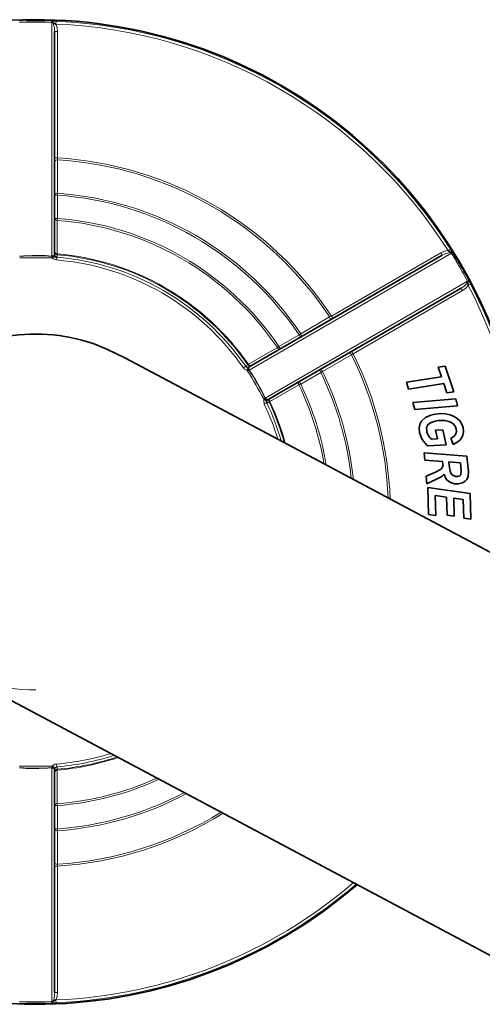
# Model space of a CAD drawing. Extents: x 0 to 420, y 0 to 297.
# Tile 15 of 39: x 186.74 to 190.05, y 180.75 to 187.78. Entities that reach past the tile are written whole.
import ezdxf

# ---------------------------------------------------------------- set-up
doc = ezdxf.new("R2010")
doc.units = 0

msp = doc.modelspace()

# ---------------------------------------------------------------- linework, layer by layer
at = {"color": 7, "lineweight": 13, "ltscale": 0.001246}
for p, q in [((186.742142, 187.771332), (186.791946, 187.772629)), ((186.92366, 187.772629), (186.973465, 187.771332)), ((189.835037, 186.119202), (189.861084, 186.076721)), ((186.791946, 180.760849), (186.742142, 180.762146)), ((186.973465, 180.762146), (186.92366, 180.760849))]:
    msp.add_line(p, q, dxfattribs=at)
at = {"color": 7, "lineweight": 13, "ltscale": 0.001239}
for p, q in [((186.792328, 187.763229), (186.742798, 187.761932)), ((186.972809, 187.761932), (186.923279, 187.763229)), ((189.942245, 185.914734), (189.918594, 185.958282)), ((186.742798, 180.771545), (186.792328, 180.770248)), ((186.923279, 180.770248), (186.972809, 180.771545))]:
    msp.add_line(p, q, dxfattribs=at)
at = {"color": 7, "lineweight": 13, "ltscale": 0.003274}
for p, q in [((186.923279, 187.763229), (186.792328, 187.763229)), ((189.918594, 185.958282), (189.853119, 186.071686)), ((186.792328, 180.770248), (186.923279, 180.770248))]:
    msp.add_line(p, q, dxfattribs=at)
at = {"color": 7, "lineweight": 13, "ltscale": 0.041736}
for p, q in [((186.972809, 186.092499), (186.972809, 187.761932)), ((189.82724, 186.113922), (188.38147, 185.279205)), ((188.49646, 185.080032), (189.942245, 185.914734)), ((186.972809, 180.771545), (186.972809, 182.440979))]:
    msp.add_line(p, q, dxfattribs=at)
at = {"color": 7, "lineweight": 13, "ltscale": 1.3e-05}
for p, q in [((186.973465, 187.771332), (186.973984, 187.771301)), ((186.978638, 187.761032), (186.978394, 187.760559)), ((189.944382, 185.909241), (189.943848, 185.909225)), ((189.950699, 185.918869), (189.950943, 185.918427)), ((188.38147, 185.279205), (188.381088, 185.27887)), ((188.49646, 185.080032), (188.495972, 185.079865)), ((186.973984, 180.762177), (186.973465, 180.762146)), ((186.978394, 180.772919), (186.978638, 180.772446))]:
    msp.add_line(p, q, dxfattribs=at)
at = {"color": 7, "lineweight": 13, "ltscale": 0.000715}
for p, q in [((186.973984, 187.771301), (187.002563, 187.770355)), ((189.819656, 186.143921), (189.834778, 186.119629)), ((189.950943, 185.918427), (189.964417, 185.893188)), ((187.002563, 180.763123), (186.973984, 180.762177))]:
    msp.add_line(p, q, dxfattribs=at)
at = {"color": 7, "lineweight": 13, "ltscale": 4.2e-05}
for p, q in [((186.978638, 187.761032), (186.977112, 187.761688)), ((189.824875, 186.117523), (189.823547, 186.11853)), ((189.943848, 185.909225), (189.944168, 185.910889)), ((189.944382, 185.909241), (189.944168, 185.910889)), ((186.977112, 180.77179), (186.978638, 180.772446))]:
    msp.add_line(p, q, dxfattribs=at)
at = {"color": 7, "lineweight": 13, "ltscale": 4.3e-05}
for p, q in [((186.978394, 187.760559), (186.977112, 187.761688)), ((189.824875, 186.117523), (189.823257, 186.118073)), ((186.977112, 180.77179), (186.978394, 180.772919))]:
    msp.add_line(p, q, dxfattribs=at)
at = {"color": 7, "lineweight": 35, "ltscale": 0.000635}
for p, q in [((187.001724, 187.750397), (186.978638, 187.761032)), ((189.823547, 186.11853), (189.802795, 186.133194)), ((189.946701, 185.883942), (189.944382, 185.909241)), ((186.978638, 180.772446), (187.001724, 180.783081))]:
    msp.add_line(p, q, dxfattribs=at)
at = {"color": 7, "lineweight": 13, "ltscale": 0.000499}
for p, q in [((187.00174, 187.750397), (187.002563, 187.770355)), ((187.002563, 180.763123), (187.00174, 180.783081))]:
    msp.add_line(p, q, dxfattribs=at)
at = {"color": 7, "lineweight": 13, "ltscale": 0.0005}
for p, q in [((187.012817, 187.698227), (186.992798, 187.698227)), ((187.012817, 186.795288), (186.992798, 186.795288)), ((187.012817, 186.528137), (186.992798, 186.528137)), ((186.992798, 186.362625), (187.012817, 186.362625)), ((189.80278, 186.133209), (189.819656, 186.143921)), ((187.00705, 186.065903), (187.008713, 186.085846)), ((189.752075, 186.116714), (189.76207, 186.099396)), ((189.907059, 185.848251), (189.897064, 185.86557)), ((189.946701, 185.883911), (189.964417, 185.893188)), ((188.970093, 185.665253), (188.980087, 185.647919)), ((188.748749, 185.514359), (188.738754, 185.531677)), ((188.595398, 185.448914), (188.605408, 185.431595)), ((189.125092, 185.396774), (189.115082, 185.414093)), ((188.341309, 185.295563), (188.357742, 185.306976)), ((188.893738, 185.263214), (188.883743, 185.280533)), ((188.750397, 185.18045), (188.740402, 185.197769)), ((188.490555, 185.037079), (188.508636, 185.045593)), ((187.008713, 182.447647), (187.00705, 182.467575)), ((187.012817, 182.170853), (186.992798, 182.170853)), ((186.992798, 182.005341), (187.012817, 182.005341)), ((186.992798, 181.73819), (187.012817, 181.73819)), ((186.992798, 180.835251), (187.012817, 180.835251))]:
    msp.add_line(p, q, dxfattribs=at)
at = {"color": 7, "lineweight": 35, "ltscale": 0.03981}
for p, q in [((186.992798, 187.698227), (186.992798, 186.105835)), ((188.383026, 185.303207), (189.76207, 186.099396)), ((189.897064, 185.86557), (188.518021, 185.069366)), ((186.992798, 182.427643), (186.992798, 180.835251))]:
    msp.add_line(p, q, dxfattribs=at)
at = {"color": 7, "lineweight": 13, "ltscale": 0.022573}
for p, q in [((187.012817, 187.698227), (187.012817, 186.795288)), ((187.012817, 181.73819), (187.012817, 180.835251))]:
    msp.add_line(p, q, dxfattribs=at)
at = {"color": 7, "lineweight": 13, "ltscale": 0.000357}
for p, q in [((187.012817, 186.795288), (187.013687, 186.781052)), ((187.013687, 181.752426), (187.012817, 181.73819))]:
    msp.add_line(p, q, dxfattribs=at)
at = {"color": 7, "lineweight": 13, "ltscale": 0.00597}
for p, q in [((187.013687, 186.781052), (187.013779, 186.542267)), ((188.750488, 185.539581), (188.957336, 185.65889)), ((189.113205, 185.388916), (188.906448, 185.269424)), ((187.013779, 181.991211), (187.013687, 181.752426))]:
    msp.add_line(p, q, dxfattribs=at)
at = {"color": 7, "lineweight": 13, "ltscale": 0.000354}
for p, q in [((187.013779, 186.542267), (187.012817, 186.528137)), ((188.738754, 185.531677), (188.750488, 185.539581)), ((188.906448, 185.269424), (188.893738, 185.263214)), ((187.012817, 182.005341), (187.013779, 181.991211))]:
    msp.add_line(p, q, dxfattribs=at)
at = {"color": 7, "lineweight": 13, "ltscale": 0.004138}
for p, q in [((187.012817, 186.528137), (187.012817, 186.362625)), ((188.595398, 185.448914), (188.738754, 185.531677)), ((188.893738, 185.263214), (188.750397, 185.18045)), ((187.012817, 182.170853), (187.012817, 182.005341))]:
    msp.add_line(p, q, dxfattribs=at)
at = {"color": 7, "lineweight": 13, "ltscale": 0.005979}
for p, q in [((187.011765, 186.348526), (187.011627, 186.109375)), ((188.376663, 185.321259), (188.58371, 185.440964)), ((188.737671, 185.174301), (188.530487, 185.05484)), ((187.011627, 182.424103), (187.011765, 182.184952))]:
    msp.add_line(p, q, dxfattribs=at)
at = {"color": 7, "lineweight": 13, "ltscale": 0.000353}
for p, q in [((187.011765, 186.348526), (187.012817, 186.362625)), ((188.595398, 185.448914), (188.58371, 185.440964)), ((188.750397, 185.18045), (188.737671, 185.174301)), ((187.012817, 182.170853), (187.011765, 182.184952))]:
    msp.add_line(p, q, dxfattribs=at)
at = {"color": 7, "lineweight": 13, "ltscale": 0.000278}
for p, q in [((186.972717, 186.09201), (186.97261, 186.080902)), ((188.381088, 185.27887), (188.371521, 185.273239)), ((186.97261, 182.452576), (186.972717, 182.441467))]:
    msp.add_line(p, q, dxfattribs=at)
at = {"color": 7, "lineweight": 13, "ltscale": 1.2e-05}
for p, q in [((186.972809, 186.092499), (186.972717, 186.09201)), ((189.834778, 186.119629), (189.835037, 186.119202)), ((186.972717, 182.441467), (186.972809, 182.440979))]:
    msp.add_line(p, q, dxfattribs=at)
at = {"color": 7, "lineweight": 13, "ltscale": 0.000334}
msp.add_line((186.980377, 186.092453), (186.975174, 186.080154), dxfattribs=at)
at = {"color": 7, "lineweight": 13, "ltscale": 6.7e-05}
msp.add_line((186.977554, 186.078934), (186.975174, 186.08017), dxfattribs=at)
at = {"color": 7, "lineweight": 35, "ltscale": 0.00043}
for p, q in [((186.987961, 186.092651), (186.977554, 186.078934)), ((188.374023, 185.292419), (188.36734, 185.27655)), ((186.977554, 182.454544), (186.987961, 182.440826))]:
    msp.add_line(p, q, dxfattribs=at)
at = {"color": 7, "lineweight": 35, "ltscale": 0.00019}
msp.add_line((186.980377, 186.092438), (186.987961, 186.092651), dxfattribs=at)
at = {"color": 7, "lineweight": 13, "ltscale": 6e-05}
for p, q in [((187.011124, 186.085907), (187.008713, 186.085846)), ((188.509918, 185.043549), (188.508636, 185.045593)), ((187.008713, 182.447647), (187.011124, 182.447571))]:
    msp.add_line(p, q, dxfattribs=at)
at = {"color": 7, "lineweight": 13, "ltscale": 0.000441}
for p, q in [((187.011154, 186.103546), (187.011124, 186.085907)), ((188.356598, 185.309113), (188.371857, 185.317932)), ((188.525192, 185.052338), (188.509918, 185.043549)), ((187.011124, 182.447571), (187.011154, 182.429932))]:
    msp.add_line(p, q, dxfattribs=at)
at = {"color": 7, "lineweight": 13, "ltscale": 0.000146}
for p, q in [((187.011627, 186.109375), (187.011154, 186.103546)), ((188.371857, 185.317932), (188.376663, 185.321259)), ((188.530487, 185.05484), (188.525192, 185.052338)), ((187.011154, 182.429932), (187.011627, 182.424103))]:
    msp.add_line(p, q, dxfattribs=at)
at = {"color": 7, "lineweight": 13, "ltscale": 0.022574}
for p, q in [((188.970093, 185.665253), (189.752075, 186.116714)), ((189.907059, 185.848251), (189.125092, 185.396774))]:
    msp.add_line(p, q, dxfattribs=at)
at = {"color": 7, "lineweight": 13, "ltscale": 1.4e-05}
msp.add_line((189.823547, 186.11853), (189.823257, 186.118073), dxfattribs=at)
at = {"color": 7, "lineweight": 13, "ltscale": 0.001238}
msp.add_line((189.853119, 186.071686), (189.82724, 186.113922), dxfattribs=at)
at = {"color": 7, "lineweight": 13, "ltscale": 0.001245}
msp.add_line((189.926941, 185.962646), (189.950699, 185.918869), dxfattribs=at)
at = {"color": 7, "lineweight": 13, "ltscale": 9e-06}
msp.add_line((189.943756, 185.908875), (189.943848, 185.909225), dxfattribs=at)
at = {"color": 7, "lineweight": 13, "ltscale": 0.000356}
for p, q in [((188.957336, 185.65889), (188.970093, 185.665253)), ((189.125092, 185.396774), (189.113205, 185.388916))]:
    msp.add_line(p, q, dxfattribs=at)
at = {"color": 7, "lineweight": 13, "ltscale": 6.1e-05}
msp.add_line((188.357742, 185.306976), (188.356598, 185.309113), dxfattribs=at)
at = {"color": 7, "lineweight": 35, "ltscale": 0.001272}
for p, q in [((189.732727, 185.30014), (189.783005, 185.307922)), ((189.844788, 185.124207), (189.79451, 185.116409)), ((189.714035, 184.851166), (189.764862, 184.853668))]:
    msp.add_line(p, q, dxfattribs=at)
at = {"color": 7, "lineweight": 35, "ltscale": 0.001806}
msp.add_line((189.755737, 185.231659), (189.732727, 185.30014), dxfattribs=at)
at = {"color": 7, "lineweight": 35, "ltscale": 0.004846}
msp.add_line((189.783005, 185.307922), (189.844788, 185.124207), dxfattribs=at)
at = {"color": 7, "lineweight": 35, "ltscale": 0.006341}
for p, q in [((189.505112, 185.192627), (189.755737, 185.231659)), ((189.771866, 185.183746), (189.52124, 185.144714))]:
    msp.add_line(p, q, dxfattribs=at)
at = {"color": 7, "lineweight": 35, "ltscale": 0.001264}
msp.add_line((189.52124, 185.144714), (189.505112, 185.192627), dxfattribs=at)
at = {"color": 7, "lineweight": 35, "ltscale": 0.001776}
msp.add_line((189.79451, 185.116409), (189.771866, 185.183746), dxfattribs=at)
at = {"color": 7, "lineweight": 13, "ltscale": 0.000277}
msp.add_line((188.495972, 185.079865), (188.486328, 185.074402), dxfattribs=at)
at = {"color": 7, "lineweight": 13, "ltscale": 0.000364}
msp.add_line((188.501617, 185.071289), (188.487076, 185.070465), dxfattribs=at)
at = {"color": 7, "lineweight": 13, "ltscale": 3.4e-05}
msp.add_line((188.487091, 185.069122), (188.487122, 185.070465), dxfattribs=at)
at = {"color": 7, "lineweight": 35, "ltscale": 0.000431}
msp.add_line((188.504181, 185.066986), (188.487091, 185.069122), dxfattribs=at)
at = {"color": 7, "lineweight": 35, "ltscale": 0.000257}
msp.add_line((188.495972, 185.079865), (188.501633, 185.071289), dxfattribs=at)
at = {"color": 7, "lineweight": 35, "ltscale": 0.000125}
msp.add_line((188.501633, 185.071289), (188.504181, 185.066986), dxfattribs=at)
at = {"color": 7, "lineweight": 35, "ltscale": 0.007674}
for p, q in [((189.552628, 185.048553), (189.858459, 185.074738)), ((189.871323, 185.02536), (189.565475, 184.999252))]:
    msp.add_line(p, q, dxfattribs=at)
at = {"color": 7, "lineweight": 35, "ltscale": 0.001274}
for p, q in [((189.565475, 184.999252), (189.552628, 185.048553)), ((189.63623, 184.637421), (189.631363, 184.688141))]:
    msp.add_line(p, q, dxfattribs=at)
at = {"color": 7, "lineweight": 35, "ltscale": 0.001276}
msp.add_line((189.858459, 185.074738), (189.871323, 185.02536), dxfattribs=at)
at = {"color": 7, "lineweight": 35, "ltscale": 0.001571}
msp.add_line((189.727783, 184.789856), (189.714035, 184.851166), dxfattribs=at)
at = {"color": 7, "lineweight": 35, "ltscale": 0.002748}
msp.add_line((189.764862, 184.853668), (189.788849, 184.746399), dxfattribs=at)
at = {"color": 7, "lineweight": 35, "ltscale": 0.003266}
msp.add_line((189.788849, 184.746399), (189.658386, 184.739868), dxfattribs=at)
at = {"color": 7, "lineweight": 35, "ltscale": 0.001132}
msp.add_line((189.682556, 184.787659), (189.727783, 184.789856), dxfattribs=at)
at = {"color": 7, "lineweight": 35, "ltscale": 0.001186}
msp.add_line((189.83992, 184.748642), (189.823303, 184.793091), dxfattribs=at)
at = {"color": 7, "lineweight": 35, "ltscale": 0.007676}
msp.add_line((189.631363, 184.688141), (189.937576, 184.665558), dxfattribs=at)
at = {"color": 7, "lineweight": 35, "ltscale": 0.002761}
msp.add_line((189.937576, 184.665558), (189.94812, 184.555603), dxfattribs=at)
at = {"color": 7, "lineweight": 35, "ltscale": 0.003179}
msp.add_line((189.763046, 184.628052), (189.63623, 184.637421), dxfattribs=at)
at = {"color": 7, "lineweight": 35, "ltscale": 0.000527}
msp.add_line((189.76506, 184.607056), (189.763046, 184.628052), dxfattribs=at)
at = {"color": 7, "lineweight": 35, "ltscale": 0.000676}
msp.add_line((189.808945, 184.624573), (189.811569, 184.597672), dxfattribs=at)
at = {"color": 7, "lineweight": 35, "ltscale": 0.002063}
msp.add_line((189.891251, 184.618439), (189.808945, 184.624573), dxfattribs=at)
at = {"color": 7, "lineweight": 35, "ltscale": 0.001404}
msp.add_line((189.896667, 184.562546), (189.891251, 184.618439), dxfattribs=at)
at = {"color": 7, "lineweight": 35, "ltscale": 0.001373}
msp.add_line((189.652618, 184.467285), (189.647385, 184.521942), dxfattribs=at)
at = {"color": 7, "lineweight": 35, "ltscale": 0.001123}
msp.add_line((189.714478, 184.550735), (189.753601, 184.572784), dxfattribs=at)
at = {"color": 7, "lineweight": 35, "ltscale": 0.000734}
msp.add_line((189.89447, 184.533264), (189.896667, 184.562546), dxfattribs=at)
at = {"color": 7, "lineweight": 35, "ltscale": 0.002575}
msp.add_line((189.745087, 184.512695), (189.652618, 184.467285), dxfattribs=at)
at = {"color": 7, "lineweight": 35, "ltscale": 0.004825}
msp.add_line((189.664246, 184.248352), (189.658157, 184.441254), dxfattribs=at)
at = {"color": 7, "lineweight": 35, "ltscale": 0.007644}
msp.add_line((189.658157, 184.441254), (189.961014, 184.3992), dxfattribs=at)
at = {"color": 7, "lineweight": 35, "ltscale": 0.002075}
msp.add_line((189.792572, 184.371918), (189.710388, 184.383484), dxfattribs=at)
at = {"color": 7, "lineweight": 35, "ltscale": 0.003551}
msp.add_line((189.710388, 184.383484), (189.714905, 184.241516), dxfattribs=at)
at = {"color": 7, "lineweight": 35, "ltscale": 0.004579}
msp.add_line((189.961014, 184.3992), (189.966797, 184.216141), dxfattribs=at)
at = {"color": 7, "lineweight": 35, "ltscale": 0.003196}
for p, q in [((189.796646, 184.244141), (189.792572, 184.371918)), ((189.843216, 184.364868), (189.847229, 184.237091))]:
    msp.add_line(p, q, dxfattribs=at)
at = {"color": 7, "lineweight": 35, "ltscale": 0.001736}
msp.add_line((189.912003, 184.355316), (189.843216, 184.364868), dxfattribs=at)
at = {"color": 7, "lineweight": 35, "ltscale": 0.003304}
msp.add_line((189.916214, 184.223206), (189.912003, 184.355316), dxfattribs=at)
at = {"color": 7, "lineweight": 35, "ltscale": 0.001278}
msp.add_line((189.714905, 184.241516), (189.664246, 184.248352), dxfattribs=at)
at = {"color": 7, "lineweight": 35, "ltscale": 0.001277}
for p, q in [((189.847229, 184.237091), (189.796646, 184.244141)), ((189.966797, 184.216141), (189.916214, 184.223206))]:
    msp.add_line(p, q, dxfattribs=at)
at = {"color": 7, "lineweight": 35, "ltscale": 0.108467}
msp.add_line((190.128891, 181.089111), (186.298065, 183.126007), dxfattribs=at)
at = {"color": 7, "lineweight": 13}
for points in [[(186.973465, 187.771332), (186.97377, 187.771255), (186.974365, 187.770844), (186.974915, 187.770142), (186.975891, 187.767883), (186.977112, 187.761688)], [(186.992798, 187.698227), (186.991684, 187.719757), (186.987915, 187.740814), (186.981064, 187.757355), (186.978394, 187.760559)], [(187.00174, 187.750397), (187.010071, 187.725647), (187.012817, 187.698227)], [(187.013687, 186.781052), (187.00354, 186.779449), (186.998978, 186.777145), (186.993683, 186.771088), (186.992798, 186.766937)], [(186.742798, 186.092499), (186.773148, 186.095764), (186.834717, 186.098633), (186.926849, 186.096848), (186.972809, 186.092499)], [(186.972809, 186.092499), (186.978409, 186.094177), (186.985596, 186.098236)], [(187.00705, 186.065903), (186.982849, 186.075073), (186.977554, 186.078934)], [(186.985596, 186.098236), (186.990952, 186.101349), (186.992798, 186.105835)], [(189.752075, 186.116714), (189.777161, 186.128052), (189.80278, 186.133209)], [(189.823257, 186.118073), (189.81871, 186.11882), (189.807602, 186.117874), (189.781662, 186.109344), (189.76207, 186.099396)], [(189.897064, 185.86557), (189.915009, 185.877213), (189.931259, 185.890869), (189.94223, 185.904938), (189.943756, 185.908875)], [(189.946701, 185.883911), (189.929443, 185.864319), (189.907059, 185.848251)], [(189.950699, 185.918869), (189.95079, 185.918579), (189.950745, 185.917862), (189.950394, 185.917023), (189.948929, 185.915039), (189.944168, 185.910889)], [(188.753845, 185.531677), (188.754044, 185.521912), (188.751221, 185.516357), (188.748749, 185.514359)], [(188.36734, 185.27655), (188.348602, 185.287384), (188.341309, 185.295563)], [(188.357742, 185.306976), (188.367737, 185.297409), (188.374023, 185.292419)], [(188.383026, 185.303207), (188.380783, 185.30101), (188.3797, 185.297485), (188.380035, 185.293152)], [(188.380035, 185.293152), (188.380096, 185.283875), (188.38147, 185.279205)], [(188.38147, 185.279205), (188.399475, 185.254578), (188.432724, 185.202667), (188.477249, 185.122009), (188.49646, 185.080032)], [(188.735291, 185.18045), (188.734756, 185.188354), (188.737518, 185.195282), (188.740402, 185.197769)], [(188.490555, 185.037079), (188.486389, 185.062622), (188.487091, 185.069122)], [(188.507813, 185.071823), (188.513184, 185.068726), (188.518021, 185.069366)], [(186.972809, 182.440979), (186.942459, 182.437714), (186.88089, 182.434845), (186.788757, 182.43663), (186.742798, 182.440979)], [(186.985596, 182.435242), (186.977539, 182.439819), (186.972809, 182.440979)], [(186.977554, 182.454544), (186.996323, 182.465363), (187.00705, 182.467575)], [(186.992798, 182.427643), (186.992035, 182.430664), (186.989517, 182.433365), (186.985596, 182.435242)], [(187.008713, 182.447632), (186.995438, 182.443771), (186.987961, 182.440826)], [(186.992798, 181.766541), (186.993774, 181.762238), (186.996689, 181.758179), (187.007538, 181.752899), (187.013687, 181.752426)], [(186.978394, 180.772919), (186.981308, 180.776489), (186.986038, 180.786575), (186.991638, 180.813309), (186.992798, 180.835251)], [(187.012817, 180.835251), (187.010071, 180.807831), (187.00174, 180.783081)], [(186.977112, 180.77179), (186.975555, 180.764648), (186.974365, 180.762634), (186.97377, 180.762238), (186.973465, 180.762146)]]:
    msp.add_lwpolyline(points, dxfattribs=at)
at = {"color": 7, "lineweight": 35}
for points in [[(186.987961, 186.092651), (187.003952, 186.086639), (187.008713, 186.085846)], [(191.32135, 183.331787), (188.398621, 184.885834), (187.803497, 185.202271), (187.493378, 185.367157), (187.371292, 185.427856), (187.308426, 185.454102)], [(188.374023, 185.292419), (188.379349, 185.281799), (188.381088, 185.27887)], [(188.504181, 185.066986), (188.506958, 185.05014), (188.508652, 185.045609)], [(189.612, 184.912827), (189.642288, 184.940399), (189.679672, 184.957458), (189.699539, 184.962799)], [(189.699539, 184.962799), (189.750244, 184.969055), (189.783386, 184.967346), (189.817505, 184.960236), (189.846375, 184.949249), (189.868805, 184.935272), (189.887299, 184.916901), (189.901123, 184.894913), (189.909866, 184.869354)], [(189.599655, 184.834778), (189.596375, 184.867188), (189.603638, 184.898834), (189.612, 184.912827)], [(189.710266, 184.91507), (189.690002, 184.909241), (189.672379, 184.900787), (189.659592, 184.889999), (189.649567, 184.869171), (189.650299, 184.844635)], [(189.861176, 184.858459), (189.855164, 184.875305), (189.844299, 184.89093), (189.828003, 184.904541), (189.809052, 184.913239), (189.780609, 184.919678), (189.732117, 184.919006), (189.710266, 184.91507)], [(189.823303, 184.793091), (189.844055, 184.806488), (189.858643, 184.82547), (189.86261, 184.841415), (189.861176, 184.858459)], [(189.909866, 184.869354), (189.912781, 184.838837), (189.908844, 184.815582), (189.899277, 184.794586), (189.884735, 184.776794), (189.865341, 184.76178), (189.83992, 184.748642)], [(189.753601, 184.572784), (189.765289, 184.591797), (189.76506, 184.607056)], [(189.811569, 184.597672), (189.817337, 184.558762), (189.823212, 184.542923), (189.833618, 184.530899), (189.856003, 184.520264), (189.870728, 184.519562)], [(189.876587, 184.468918), (189.849747, 184.468903), (189.827591, 184.473816), (189.808365, 184.483826), (189.79306, 184.498322), (189.782104, 184.516205), (189.775223, 184.535889)], [(189.870728, 184.519562), (189.886856, 184.524872), (189.89447, 184.533264)], [(189.94812, 184.555603), (189.947632, 184.520782), (189.938049, 184.498169), (189.925507, 184.485855), (189.907043, 184.475647), (189.876587, 184.468918)], [(186.987961, 182.440826), (186.976105, 182.441498), (186.972717, 182.441467)]]:
    msp.add_lwpolyline(points, dxfattribs=at)
for centre, radius, start, end in [((186.857803, 184.266739), 3.514648, 353.182766, 310.817143), ((186.974442, 186.123505), 0.031582, 266.841356, 280.802884), ((186.857803, 184.266739), 1.27, 69.21739, 249.217392), ((189.772766, 184.876282), 0.178081, 193.483034, 230.022306), ((189.745819, 184.865936), 0.09787, 192.569087, 210.082935), ((189.782898, 184.883392), 0.138708, 208.644483, 223.653961), ((189.049973, 185.999695), 1.593981, 292.011874, 294.636223), ((189.68042, 184.628662), 0.132699, 299.146389, 315.61936)]:
    msp.add_arc(centre, radius, start, end, dxfattribs=at)
at = {"color": 7, "lineweight": 13}
for centre, radius, start, end in [((186.857803, 184.266739), 3.514645, 353.182785, 310.817123), ((186.857788, 184.304749), 3.468513, 89.999839, 91.087758), ((186.857849, 180.067474), 7.696042, 89.512744, 90.487726), ((186.857819, 184.30455), 3.468709, 88.912268, 90.000132), ((187.073242, 187.760315), 0.100404, 173.704688, 179.079459), ((186.857803, 184.266739), 3.506616, 32.365808, 87.634189), ((186.857803, 184.266739), 3.486619, 32.365808, 87.634189), ((186.857803, 184.266739), 2.533284, 33.507856, 86.492147), ((186.857803, 184.266739), 2.519142, 33.547516, 86.452484), ((186.857803, 184.266739), 2.266716, 33.920994, 86.079003), ((186.857803, 184.266739), 2.280858, 33.920994, 86.079003), ((186.857803, 184.266739), 2.08747, 34.229572, 85.770428), ((186.857803, 184.266739), 2.101612, 34.229572, 85.770428), ((186.857803, 184.387268), 1.708639, 86.143944, 93.855842), ((186.858139, 181.104813), 4.977352, 88.682186, 91.325387), ((186.971909, 186.073944), 0.006999, 62.280363, 84.262869), ((187.006348, 186.10376), 0.021471, 194.927169, 211.139155), ((187.012817, 186.105835), 0.019998, 180.004476, 265.188717), ((186.857803, 184.266739), 1.805346, 34.741989, 85.258014), ((186.857803, 184.266739), 1.825343, 34.741989, 85.258014), ((186.857803, 184.266739), 1.843187, 34.772005, 85.227995), ((186.857803, 184.266739), 1.849042, 34.772005, 85.227995), ((189.779251, 186.194733), 0.093926, 300.705714, 306.451331), ((183.221146, 182.167084), 7.696042, 29.512742, 30.487728), ((186.890076, 184.28537), 3.469264, 28.912314, 31.087685), ((189.991058, 185.826965), 0.100404, 113.704686, 119.079471), ((186.857803, 184.266739), 3.486619, 353.361373, 27.634192), ((186.857803, 184.266739), 3.506616, 353.233636, 27.634192), ((186.857803, 184.266739), 1.27, 61.158593, 269.999997), ((188.727036, 185.524887), 0.027662, 14.213012, 32.058101), ((188.604187, 185.453033), 0.023725, 210.535435, 248.254888), ((188.599854, 185.442139), 0.011924, 248.099979, 297.756056), ((186.857803, 184.266739), 2.519142, 2.274237, 26.452488), ((186.857803, 184.266739), 2.533284, 2.087699, 26.492147), ((188.373032, 185.320526), 0.019998, 214.811284, 299.995525), ((188.38829, 185.32933), 0.019995, 214.769387, 299.997294), ((188.374451, 185.313873), 0.021471, 268.860845, 285.072832), ((188.397034, 185.33342), 0.023686, 210.81229, 248.261882), ((188.392761, 185.32254), 0.011908, 247.994754, 297.716871), ((188.361343, 185.264496), 0.013464, 40.69063, 63.533238), ((184.119675, 182.685486), 4.977352, 28.682184, 31.325385), ((186.962189, 184.326996), 1.708639, 26.143948, 33.855841), ((186.857803, 184.266739), 2.266716, 6.075283, 26.079004), ((186.857803, 184.266739), 2.280858, 5.835281, 26.079004), ((188.761765, 185.187103), 0.027281, 194.121876, 207.991586), ((186.857803, 184.266739), 2.08747, 9.473289, 25.77043), ((186.857803, 184.266739), 2.101612, 9.17831, 25.77043), ((188.476013, 185.070435), 0.01106, 0.239195, 21.082883), ((186.857803, 184.266739), 1.805346, 16.704978, 25.258012), ((188.503159, 185.083115), 0.007439, 204.783009, 253.403751), ((188.488968, 185.047546), 0.030743, 52.180729, 67.001806), ((188.52298, 185.05661), 0.021471, 134.927177, 151.13915), ((188.528015, 185.052063), 0.019998, 120.00447, 205.188722), ((186.857803, 184.266739), 1.825343, 16.087691, 25.258012), ((188.543274, 185.060883), 0.020002, 120.001875, 205.231902), ((186.857803, 184.266739), 1.843187, 15.552858, 25.227994), ((188.554565, 185.067505), 0.027206, 194.113297, 207.734429), ((186.857803, 184.266739), 1.849042, 15.380623, 25.227994), ((186.857803, 184.266739), 1.805346, 274.741986, 287.293442), ((186.857803, 184.266739), 1.825343, 274.741986, 287.912134), ((186.857803, 184.266739), 1.843187, 274.772005, 288.447061), ((186.857803, 184.266739), 1.849042, 274.772005, 288.619298), ((186.743713, 182.459534), 0.006999, 242.280365, 264.262864), ((186.857819, 184.14621), 1.708639, 266.143946, 273.855844), ((186.857483, 187.428665), 4.977352, 268.682181, 271.325389), ((186.970764, 182.464569), 0.012131, 278.706754, 304.108343), ((187.006348, 182.429718), 0.021471, 148.860845, 165.072831), ((187.012817, 182.427643), 0.019998, 94.811283, 179.995524), ((186.857803, 184.266739), 2.08747, 274.229572, 294.52664), ((186.857803, 184.266739), 2.101612, 274.229572, 294.821622), ((186.857803, 184.266739), 2.266716, 273.920997, 297.92468), ((186.857803, 184.266739), 2.280858, 273.920997, 298.16461), ((186.857803, 184.266739), 2.533284, 273.507853, 301.91224), ((186.857803, 184.266739), 2.519142, 273.547516, 301.725693), ((186.857803, 184.266739), 3.486619, 272.365811, 310.638534), ((186.857803, 184.266739), 3.506616, 272.365811, 310.766272), ((186.857803, 184.228943), 3.468709, 268.912269, 270.000127), ((186.857788, 188.466003), 7.696042, 269.512745, 270.487728), ((186.857819, 184.228729), 3.468513, 269.99984, 271.08776), ((187.073242, 180.773163), 0.100404, 180.920541, 186.295312)]:
    msp.add_arc(centre, radius, start, end, dxfattribs=at)
at = {"color": 7, "lineweight": 35}
for centre, major_axis, start_param, end_param in [((186.972809, 187.751343), (-0.019989, 0), 4.49552219, 4.71238898), ((189.818054, 186.108643), (-0.01001, 0.017319), 4.71238898, 4.92925577), ((189.93306, 185.909454), (-0.01001, 0.017319), 4.49552219, 4.71238898), ((186.972809, 180.782135), (0.019989, 0), 4.71238898, 4.92925577)]:
    msp.add_ellipse(centre, major_axis=major_axis, ratio=0.529679, start_param=start_param, end_param=end_param, dxfattribs=at)
at = {"color": 7, "lineweight": 13}
for centre, major_axis, ratio, start_param, end_param in [((186.973328, 187.751328), (-0.000549, -0.019989), 0.290473, 2.08584653, 3.12335284), ((187.012817, 186.528137), (0.019989, 0), 0.706278, 1.52242489, 3.14159265), ((187.012817, 186.362625), (-0.019989, 0), 0.706142, 0, 1.51862148), ((187.012817, 186.123474), (-0.019989, 0), 0.999847, 0, 1.48752185), ((187.012817, 186.123474), (-0.019989, 0), 0.705878, 0, 1.51193747), ((189.817795, 186.10907), (0.017029, 0.010475), 0.290473, 0.01823982, 1.05574613), ((189.818054, 186.108643), (0.017029, 0.01049), 0.234928, 0.01795588, 1.02013867), ((189.933304, 185.908997), (0.017578, 0.009514), 0.290473, 5.22743918, 6.26494549), ((188.945557, 185.651062), (0.01001, -0.017319), 0.706428, 6.28318531, 7.89774872), ((189.10054, 185.382599), (0.01001, -0.017319), 0.706428, 1.52702924, 3.14159265), ((188.893738, 185.263214), (0.01001, -0.017319), 0.706278, 1.52242489, 3.14159265), ((188.543274, 185.060867), (0.01001, -0.017319), 0.705878, 3.14159265, 4.32540051), ((187.012817, 182.410004), (0.019989, 0), 0.999847, 1.65407081, 3.14159265), ((187.012817, 182.410004), (0.019989, 0), 0.705878, 1.62965518, 3.14159265), ((187.012817, 182.170853), (0.019989, 0), 0.706142, 1.62297118, 3.14159265), ((187.012817, 182.005341), (-0.019989, 0), 0.706278, 0, 1.61916777), ((186.973328, 180.78215), (0.000549, -0.019989), 0.290473, 0.01823982, 1.05574612)]:
    msp.add_ellipse(centre, major_axis=major_axis, ratio=ratio, start_param=start_param, end_param=end_param, dxfattribs=at)

doc.saveas('drawing.dxf')
